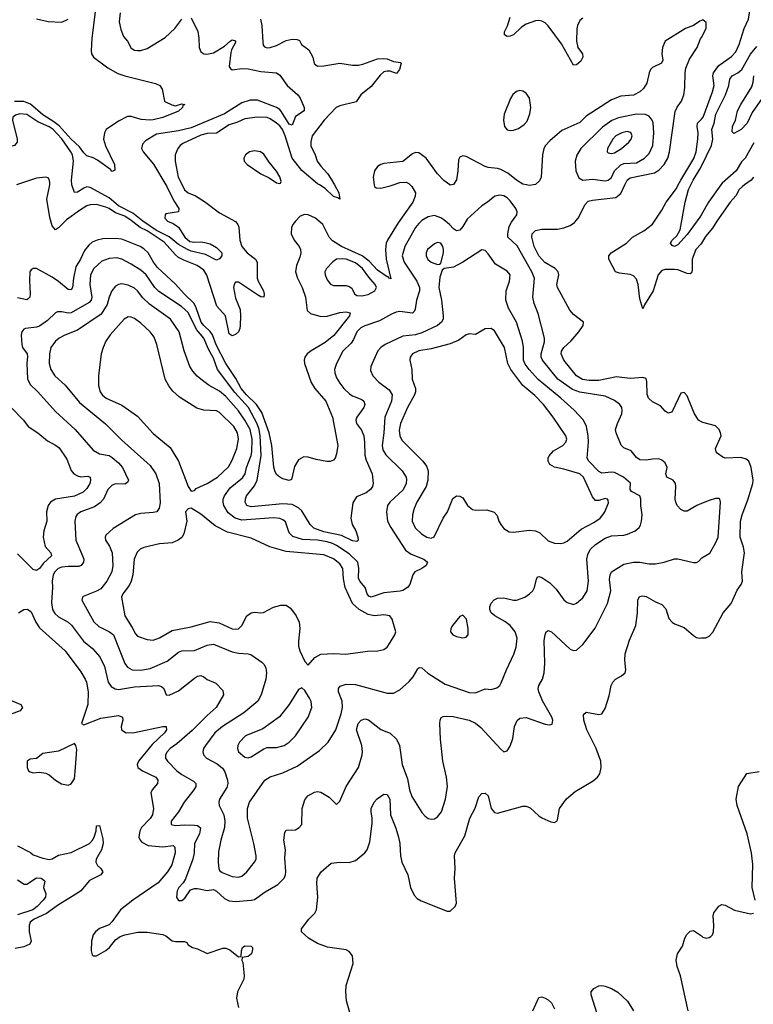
# Model space of a CAD drawing. Header units: inches. Extents: x 1603819 to 1745079, y 385938 to 533966.
# Tile 116 of 256: x 1655684 to 1660329, y 424811 to 431046. Entities that reach past the tile are written whole.
import ezdxf

# ---------------------------------------------------------------- set-up
doc = ezdxf.new("R2010")
doc.units = ezdxf.units.IN
doc.header["$MEASUREMENT"] = 0
for name, color, linetype in [('B6452', 7, 'Continuous'), ('B6453', 7, 'Continuous'), ('B6462', 7, 'Continuous'), ('B6463', 7, 'Continuous')]:
    doc.layers.add(name, color=color, linetype=linetype)

msp = doc.modelspace()

# ---------------------------------------------------------------- linework, layer by layer
at = {"layer": 'B6452', "color": 5}
for points, elevation in [([(1658156.2, 430000), (1658165.7, 429990), (1658188.9, 429948.9), (1658188.8, 429928.8), (1658172.8, 429890), (1658079.4, 429760.6), (1658011.7, 429650), (1658005, 429630), (1658000.8, 429590), (1658004.5, 429530), (1658034.5, 429405.5), (1658023, 429410), (1658017.6, 429417.6), (1658010, 429417.8), (1657950, 429461.1), (1657896.8, 429516.8), (1657851.7, 429551.7), (1657720.7, 429610), (1657665, 429645), (1657644.3, 429670), (1657603.9, 429750), (1657556.2, 429790), (1657510.2, 429809.8), (1657487.2, 429812.8), (1657458.7, 429801.3), (1657429.4, 429770.6), (1657412.9, 429750), (1657404.2, 429730), (1657402.2, 429690), (1657422.6, 429650), (1657453.9, 429610), (1657462.2, 429590), (1657463.6, 429570), (1657457.4, 429542.6), (1657435.8, 429490), (1657431, 429450), (1657442.6, 429410), (1657471.9, 429350), (1657494.2, 429290), (1657504.2, 429204.2), (1657525.4, 429185.4), (1657590, 429165.7), (1657630, 429168.7), (1657711.7, 429191.7), (1657750, 429195.2), (1657775.3, 429190), (1657771.2, 429170), (1657672.9, 429047.1), (1657618.3, 429001.7), (1657528.4, 428950), (1657503.5, 428930), (1657490.2, 428910), (1657485.4, 428890), (1657487.5, 428870), (1657529.1, 428749.1), (1657553.4, 428710), (1657621.4, 428630), (1657665.2, 428530), (1657698.6, 428350), (1657690, 428297.2), (1657680.3, 428270), (1657670, 428256.9), (1657650, 428248.4), (1657628.3, 428248.3), (1657560.5, 428260.5), (1657510, 428276), (1657482, 428278), (1657450, 428259), (1657422.8, 428217.2), (1657404.7, 428135.3), (1657390, 428128.7), (1657350, 428139.5), (1657330, 428149.5), (1657310, 428167), (1657298.3, 428190), (1657293.2, 428213.2), (1657279.7, 428350), (1657262.8, 428430), (1657218, 428558), (1657184.1, 428610), (1657119.3, 428670), (1657085.4, 428710), (1657053.2, 428773.2), (1656989.8, 428869.8), (1656927.4, 428987.4), (1656904.3, 429050), (1656890.8, 429070.8), (1656849, 429109), (1656833.7, 429130), (1656801.9, 429221.9), (1656788.1, 429248.1), (1656724.2, 429310), (1656670, 429371.8), (1656557.2, 429477.2), (1656531.8, 429510), (1656497.1, 429570), (1656470, 429595.8), (1656447.6, 429610), (1656330, 429656.6), (1656290, 429660.7), (1656210, 429657.7), (1656174, 429650), (1656143.5, 429636.4), (1656120.6, 429619.4), (1656094.9, 429585.1), (1656069.6, 429530), (1656039.4, 429480.6), (1656023.6, 429410), (1656017.2, 429350), (1656010, 429335.1), (1655990, 429336.8), (1655930, 429388.4), (1655890, 429415.3), (1655790, 429469.7), (1655769, 429471), (1655757, 429463), (1655749, 429450), (1655745.7, 429394.3), (1655750.1, 429310), (1655747.2, 429290), (1655740, 429280), (1655730, 429271.9), (1655670, 429284.1)], 520), ([(1656712.3, 430000), (1656727.8, 429967.8), (1656750, 429949.6), (1656796.9, 429930), (1656855, 429895), (1656950, 429824.2), (1657050, 429768.7), (1657066, 429750), (1657072, 429732), (1657077, 429650), (1657089.4, 429610), (1657124.1, 429570), (1657175.9, 429530), (1657187.1, 429510), (1657187.3, 429410), (1657193.8, 429390), (1657227.7, 429330), (1657232.6, 429307.4), (1657230.2, 429289.8), (1657210, 429292.1), (1657190, 429303.9), (1657070, 429385.1), (1657050, 429384.5), (1657041.1, 429370), (1657037.3, 429350), (1657050, 429283.1), (1657079.3, 429210), (1657082.3, 429170), (1657079.4, 429110), (1657077.8, 429090), (1657069.5, 429070), (1657050, 429053.2), (1657030, 429043.5), (1657010, 429056.4), (1656986.1, 429170), (1656932.9, 429232.9), (1656869, 429429), (1656850, 429459.6), (1656808.3, 429490), (1656722.4, 429522.4), (1656690, 429540.7), (1656670, 429556.9), (1656598, 429638), (1656490, 429708.5), (1656445.8, 429730), (1656390, 429775.6), (1656350, 429801.8), (1656290, 429822.6), (1656250, 429851), (1656230, 429859.2), (1656170, 429875.4), (1656130, 429873.3), (1656110, 429866.8), (1656062.7, 429837.3), (1655981.1, 429778.9), (1655930, 429727.4), (1655910, 429715.8), (1655890, 429740.5), (1655874.6, 429794.6), (1655855.8, 429910), (1655873.6, 429990), (1655874.1, 430000)], 480), ([(1656610.1, 430000), (1656616.1, 429990), (1656659.8, 429899.8), (1656692, 429850), (1656690, 429829.6), (1656610, 429816), (1656604.9, 429810), (1656603.7, 429790), (1656618.7, 429770), (1656656.3, 429756.3), (1656690, 429733.2), (1656729, 429669), (1656761.8, 429641.8), (1656790, 429636.8), (1656830, 429639.6), (1656855.9, 429635.9), (1656890, 429627.8), (1656930, 429604.2), (1656964.2, 429570), (1656963.1, 429550), (1656950, 429531.6), (1656930, 429523.5), (1656859.9, 429559.9), (1656770, 429580.2), (1656747.1, 429590), (1656690, 429622.9), (1656630.7, 429670.7), (1656550, 429711.3), (1656464.5, 429770), (1656401.2, 429821.2), (1656310, 429868.1), (1656250, 429917.9), (1656130, 429983.7), (1656110, 429987.5), (1656090, 429979.8), (1656050, 429953.3), (1656030, 429951.8), (1656015.1, 429995.1), (1656014.6, 430000)], 460), ([(1657677.4, 430000), (1657705.1, 429950), (1657711.2, 429908.8), (1657698, 429918), (1657670, 429926.8), (1657617, 429977), (1657581.9, 430000)], 480), ([(1657928.8, 430000), (1657930, 429990.5), (1657941.7, 429981.7), (1657970, 429978.9), (1658030, 429993.4), (1658048.5, 430000)], 520), ([(1658418.7, 430000), (1658410, 429998.4), (1658407.8, 430000)], 520), ([(1658936.4, 430000), (1658910, 429995.3), (1658891.8, 430000)], 520), ([(1660000, 428499.8), (1659980.9, 428510), (1659953.4, 428553.4), (1659910, 428664), (1659890, 428685.2), (1659870, 428681.2), (1659818, 428570), (1659810, 428560.9), (1659790, 428555.1), (1659770, 428566.6), (1659740.7, 428600.7), (1659690, 428627.1), (1659664.8, 428650), (1659655.8, 428675.8), (1659655.4, 428755.4), (1659650, 428774.5), (1659630, 428779.7), (1659550, 428773.1), (1659463.5, 428783.5), (1659350, 428762.2), (1659290, 428760.5), (1659247.9, 428767.9), (1659210, 428790.6), (1659128.6, 428890), (1659111.9, 428930), (1659113.9, 428946.1), (1659128.2, 428970), (1659173.6, 429010), (1659225.1, 429070), (1659251.5, 429110), (1659254, 429130), (1659190, 429178.5), (1659167.7, 429207.7), (1659088.4, 429350), (1659084.5, 429370), (1659096.8, 429430), (1659092.8, 429450), (1659074.8, 429470), (1659008, 429508), (1658970.5, 429550), (1658940.8, 429610), (1658926.5, 429670), (1658928.8, 429691.2), (1658950, 429711.5), (1658990, 429718.9), (1659090, 429720.4), (1659130, 429727.4), (1659170, 429742.9), (1659197.1, 429762.9), (1659219.5, 429790), (1659263.6, 429876.4), (1659283.2, 429896.8), (1659310, 429904.2), (1659458.7, 429921.3), (1659490, 429945.8), (1659516, 430000)], 520), ([(1660000, 429631.5), (1659995.5, 429624.5), (1659964.8, 429590), (1659942, 429530), (1659941.5, 429458.5), (1659936.6, 429443.4), (1659930, 429437.6), (1659910, 429439.9), (1659850, 429462), (1659830, 429464.6), (1659770, 429464.6), (1659750, 429458.5), (1659725.5, 429430), (1659695.4, 429330), (1659639.2, 429240.8), (1659630, 429215.3), (1659610, 429279), (1659600.1, 429370), (1659590, 429402.2), (1659570, 429423.7), (1659550, 429432.3), (1659480.9, 429440.9), (1659457, 429450), (1659414, 429530), (1659414, 429550), (1659429.6, 429570), (1659525.1, 429630), (1659563.5, 429670), (1659635.1, 429710), (1659690, 429751.5), (1659750, 429840.2), (1659776.8, 429890), (1659842.6, 429977.4), (1659854, 430000)], 480), ([(1660000, 429812.5), (1659990, 429795.1), (1659910, 429686), (1659850, 429620.9), (1659829, 429610), (1659815.4, 429615.4), (1659803.6, 429630), (1659814.8, 429650), (1659843.5, 429676.5), (1659865.1, 429714.9), (1659898.2, 429890), (1659918, 429970), (1659932.8, 430000)], 460), ([(1660000, 427981.6), (1659972.2, 427970), (1659910, 427933.5), (1659890, 427934.7), (1659870, 427944.4), (1659847.1, 427970), (1659837.3, 427990), (1659833.5, 428010), (1659839.2, 428090), (1659836.4, 428110), (1659820.7, 428130), (1659781.6, 428150), (1659775.4, 428170), (1659783.9, 428210), (1659770, 428239.7), (1659750, 428256.4), (1659730, 428265.3), (1659690, 428264.1), (1659650, 428255.8), (1659610, 428259.2), (1659590, 428274.3), (1659555, 428315), (1659510, 428335.4), (1659491.9, 428351.9), (1659459.7, 428430), (1659456.9, 428450), (1659467.9, 428490), (1659496.2, 428550), (1659499.4, 428570), (1659496.5, 428590), (1659484.2, 428610), (1659450, 428634.4), (1659390, 428661.8), (1659230, 428687.7), (1659183.8, 428703.8), (1659091.9, 428770), (1658993.9, 428890), (1658985.9, 428910), (1658986.1, 428930), (1659006.3, 429006.3), (1659006.5, 429030), (1658966.4, 429186.3), (1658941.8, 429250), (1658931.8, 429290), (1658942.4, 429410), (1658926.7, 429450), (1658833.3, 429613.3), (1658773.6, 429670), (1658773.7, 429690), (1658783.9, 429736.1), (1658796.7, 429763.3), (1658831.2, 429810), (1658833, 429830), (1658824.8, 429850), (1658790, 429898.9), (1658770, 429919), (1658750, 429929.8), (1658724.8, 429935.2), (1658692, 429928), (1658645.5, 429890), (1658610, 429868.3), (1658517.4, 429782.6), (1658490, 429736.3), (1658470, 429712.8), (1658450, 429708.4), (1658430, 429721.7), (1658405.3, 429750), (1658370, 429779.1), (1658350, 429792.1), (1658310, 429806.8), (1658270, 429798.4), (1658230, 429773.6), (1658210, 429755), (1658190, 429729.7), (1658121.7, 429610), (1658106.1, 429550), (1658117.7, 429510), (1658199.4, 429390), (1658216.1, 429350), (1658215.6, 429330), (1658196.9, 429270), (1658187.9, 429212.1), (1658181.6, 429198.4), (1658170, 429187.1), (1658090, 429197.6), (1658066.8, 429193.2), (1658038, 429182), (1657961.2, 429138.8), (1657870, 429108.4), (1657844.5, 429095.5), (1657819, 429070), (1657798.1, 429021.9), (1657782.4, 428997.6), (1657730, 428946.9), (1657688.9, 428870), (1657678, 428830), (1657679.7, 428810), (1657690, 428778), (1657710, 428744.2), (1657736.9, 428710), (1657775.1, 428675.1), (1657790, 428665.2), (1657850, 428642), (1657862, 428630), (1657868.2, 428610), (1657861.8, 428590), (1657817.6, 428530), (1657811.5, 428510), (1657815.8, 428490), (1657847.4, 428447.4), (1657863, 428410), (1657868, 428370), (1657869, 428289), (1657877.6, 428257.6), (1657915, 428170), (1657922.3, 428110), (1657916.9, 428090), (1657904.2, 428070), (1657878.4, 428050), (1657815.8, 428024.2), (1657794.1, 427985.9), (1657779.5, 427890), (1657788.8, 427850), (1657811.7, 427810), (1657824.4, 427770), (1657826.8, 427750), (1657818, 427742), (1657790, 427746), (1657720.7, 427780.7), (1657610, 427802), (1657547, 427827), (1657522.2, 427850), (1657470, 427934.9), (1657450, 427955), (1657410, 427976.8), (1657350, 427979.3), (1657150, 427961.3), (1657122.6, 427970), (1657111.7, 427990), (1657112.9, 428010), (1657120.5, 428030), (1657170, 428094.6), (1657188.4, 428130), (1657212.7, 428287.3), (1657207.4, 428410), (1657199.7, 428450), (1657186.5, 428486.5), (1657131.6, 428590), (1657045.6, 428685.6), (1656937.2, 428830), (1656910, 428902.8), (1656879, 428959), (1656850, 429029), (1656803.5, 429083.5), (1656750, 429193), (1656709.2, 429230), (1656564.7, 429324.7), (1656540.5, 429350), (1656485.6, 429430), (1656450, 429459.5), (1656390, 429497.4), (1656330.5, 429530.5), (1656298.3, 429538.3), (1656250, 429532.9), (1656203.5, 429516.4), (1656154, 429470), (1656133.1, 429430), (1656128.9, 429370), (1656141.5, 429290), (1656136.8, 429270), (1656124, 429256), (1656010, 429190.9), (1655990, 429188.3), (1655950, 429197.1), (1655923.8, 429196.2), (1655910, 429189.7), (1655858.9, 429141.1), (1655810, 429105.8), (1655790, 429098.2), (1655721, 429090), (1655710, 429085.6), (1655698, 429070), (1655692.6, 429047.4), (1655696.5, 428990), (1655701.5, 428970), (1655730.2, 428930), (1655733.6, 428913.6), (1655728.1, 428870), (1655732.6, 428772.6), (1655750, 428736.4), (1655798.5, 428690), (1655910, 428564.9), (1656034.7, 428450), (1656150, 428320.2), (1656190, 428296.8), (1656250, 428285.3), (1656270, 428274.6), (1656310, 428240.2), (1656334.5, 428210), (1656372.3, 428130), (1656365.5, 428114.5), (1656350, 428104.8), (1656290, 428106.8), (1656270, 428098.7), (1656242.6, 428070), (1656215.2, 428010), (1656193.9, 427986.1), (1656157.9, 427962.1), (1656071.7, 427930), (1656048.2, 427911.8), (1656040.2, 427899.8), (1656033, 427870), (1656039, 427750), (1656082.3, 427650), (1656089.2, 427630), (1656088.9, 427610), (1656073, 427590), (1656057.5, 427582.5), (1655990, 427583.6), (1655950, 427578.4), (1655928.3, 427570), (1655906.6, 427550), (1655896.6, 427530), (1655889.4, 427490), (1655891, 427450), (1655884.5, 427355.5), (1655891.6, 427310), (1655906.6, 427286.6), (1655930, 427264.3), (1655990, 427230.2), (1656012.4, 427212.4), (1656088.7, 427110), (1656144.2, 427064.2), (1656190.6, 427010.6), (1656220.9, 426950), (1656243.5, 426850), (1656263.7, 426823.7), (1656288.7, 426808.7), (1656310, 426803.8), (1656410, 426820.8), (1656562, 426830), (1656582.6, 426822.6), (1656596.3, 426810), (1656610.7, 426770.7), (1656630, 426768.7), (1656690, 426796.9), (1656790, 426876), (1656810, 426888.8), (1656830, 426892.4), (1656850, 426885.5), (1656870, 426868.4), (1656925.5, 426845.5), (1656970, 426797.3), (1656974, 426770), (1656927.6, 426690), (1656870, 426639.8), (1656775.5, 426544.5), (1656679.5, 426460.5), (1656636.1, 426430), (1656617.2, 426410), (1656607.2, 426390), (1656607.9, 426370), (1656618.9, 426350), (1656679.1, 426290), (1656710, 426266.2), (1656784, 426224), (1656799, 426210), (1656798.6, 426190), (1656787.5, 426170), (1656726.3, 426090), (1656690.1, 426029.9), (1656642.2, 425970), (1656643.1, 425950), (1656670, 425942.5), (1656730, 425948.3), (1656790, 425946.2), (1656810, 425943.2), (1656828, 425928), (1656823.3, 425890), (1656790.1, 425830), (1656788.1, 425770), (1656779.8, 425730), (1656734.3, 425605.7), (1656719.7, 425580.3), (1656690.5, 425550), (1656681.3, 425530), (1656677.1, 425490), (1656689, 425469), (1656710, 425467.2), (1656730, 425482.4), (1656765.3, 425534.7), (1656790, 425544.9), (1656810, 425544.6), (1656870, 425531.7), (1656910, 425538.3), (1656930, 425527.8), (1656980.1, 425480.1), (1657010, 425466.5), (1657050, 425461.5), (1657150, 425469.3), (1657170, 425474.4), (1657237.3, 425522.7), (1657318.7, 425570), (1657357.4, 425610), (1657366, 425630), (1657368, 425652.1), (1657363.3, 425736.7), (1657366, 425790), (1657356.8, 425850), (1657362, 425898), (1657370, 425913), (1657430, 425915.5), (1657453.2, 425930), (1657469.2, 425950), (1657471.8, 426050), (1657490, 426106), (1657507.3, 426130), (1657550, 426154), (1657570, 426158.4), (1657590, 426154.4), (1657642.3, 426122.3), (1657690, 426076), (1657710, 426098), (1657751.1, 426190), (1657829.8, 426310), (1657851.6, 426390), (1657854, 426410), (1657849.8, 426450), (1657816.5, 426550), (1657826.2, 426590), (1657845.1, 426610), (1657870, 426618), (1657892.7, 426612.7), (1657970, 426552), (1658030, 426528.2), (1658070, 426490.7), (1658088.2, 426450), (1658104.9, 426330), (1658138.7, 426238.7), (1658151.4, 426170), (1658165.9, 426125.9), (1658230, 426025.5), (1658250, 426003.8), (1658270, 425988.2), (1658290, 425983), (1658310, 425985.5), (1658330, 425998), (1658353.5, 426030), (1658378.9, 426110), (1658392.5, 426190), (1658386.6, 426250), (1658362.7, 426350), (1658347.4, 426490), (1658343.1, 426590), (1658345.1, 426610), (1658353, 426627), (1658365.7, 426634.3), (1658383.5, 426636.5), (1658427.5, 426632.5), (1658530, 426610.2), (1658570, 426591.6), (1658603.6, 426563.6), (1658730, 426425.5), (1658750, 426410.6), (1658770, 426416), (1658790, 426446), (1658806.9, 426493.1), (1658816.3, 426570), (1658832.6, 426607.4), (1658850, 426623.8), (1658890, 426627), (1659010, 426584.9), (1659038.4, 426581.6), (1659054.5, 426585.5), (1659058.4, 426610), (1659052.8, 426630), (1658993, 426732.9), (1658969.8, 426790), (1658966.8, 426810), (1658971.8, 426830), (1658993.6, 426870), (1659005.6, 426910), (1659009.8, 426970.2), (1659005.5, 427114.5), (1659010, 427151.3), (1659018, 427170), (1659030, 427178.4), (1659050, 427168.8), (1659170, 427060.3), (1659190, 427051.8), (1659210, 427053.7), (1659250, 427090.4), (1659328.1, 427191.9), (1659405, 427350), (1659426.1, 427430), (1659418, 427502), (1659421.5, 427530), (1659430, 427550.5), (1659510, 427598.3), (1659570, 427610.2), (1659610, 427611.1), (1659670, 427599.2), (1659710, 427600.2), (1659765.2, 427610), (1659830, 427631.4), (1659850, 427632.6), (1659950, 427608.4), (1659970, 427608), (1659983.6, 427616.4), (1660000, 427635.1)], 540), ([(1655630.2, 428590.2), (1655707.4, 428510), (1655736.9, 428470), (1655798.3, 428430), (1655859.2, 428379.2), (1655911.6, 428351.6), (1655934.2, 428334.2), (1655982.2, 428262.2), (1656010, 428190.3), (1656027.6, 428170), (1656050, 428156.8), (1656070, 428151.7), (1656115.2, 428155.2), (1656131, 428150), (1656132.6, 428130), (1656127.5, 428110), (1656110, 428078.2), (1656085.4, 428054.6), (1656030, 428028.9), (1655910.7, 428009.3), (1655879, 427990), (1655864.9, 427970), (1655853.4, 427930), (1655855.9, 427870), (1655836.2, 427810), (1655833.2, 427770), (1655845.5, 427710), (1655881.5, 427670), (1655886, 427650), (1655835.4, 427604.6), (1655808.6, 427571.4), (1655790, 427558.5), (1655770, 427564), (1655670, 427663.1)], 520), ([(1657796.8, 424676.8), (1657752.2, 424832.2), (1657747.9, 424890), (1657750.3, 424929.6), (1657794.4, 425070), (1657790, 425116.9), (1657770, 425145.6), (1657750, 425155.6), (1657633.3, 425173.3), (1657570, 425195.3), (1657512, 425230), (1657489, 425250), (1657469, 425270), (1657469.1, 425289.1), (1657514, 425350), (1657553, 425387), (1657562.4, 425410), (1657570.8, 425490), (1657564.5, 425575.5), (1657566.9, 425610), (1657591.8, 425650), (1657655.1, 425704.9), (1657710.3, 425710.3), (1657770, 425708.9), (1657810, 425722.3), (1657869.9, 425770.1), (1657883.8, 425790), (1657900.5, 425839.5), (1657915.2, 425955.2), (1657916.2, 425990), (1657908.9, 426030), (1657909.8, 426050), (1657928.7, 426091.3), (1657947.7, 426112.3), (1657990, 426141.1), (1658010, 426138.7), (1658027.1, 426110), (1658030.7, 426010.7), (1658065.9, 425925.9), (1658083, 425870), (1658090.2, 425830), (1658095.4, 425750), (1658103.8, 425710), (1658142, 425630), (1658159.2, 425550), (1658181.9, 425501.9), (1658201.3, 425481.3), (1658226.6, 425466.6), (1658390, 425401.3), (1658410, 425401.6), (1658441.6, 425430), (1658449.7, 425450.3), (1658436.3, 425610), (1658440.5, 425670), (1658437.3, 425750), (1658441.4, 425770), (1658502.3, 425877.7), (1658533.7, 425990), (1658567.1, 426052.9), (1658590, 426124), (1658610, 426144.9), (1658630, 426147.3), (1658650, 426131), (1658668.7, 426050), (1658690, 426024.9), (1658710, 426020.4), (1658870, 426066), (1658890, 426066.5), (1658914.9, 426054.9), (1658970, 426004.9), (1658990, 425992.4), (1659047.3, 425967.3), (1659070, 425962.4), (1659085.2, 425970), (1659090, 425978), (1659102, 426050), (1659147, 426113), (1659201.7, 426158.3), (1659314.9, 426225.1), (1659342.3, 426250), (1659356.2, 426270), (1659366.4, 426310), (1659362.7, 426350), (1659333.8, 426430), (1659274.8, 426550), (1659255.4, 426610), (1659253.6, 426646.4), (1659270, 426661.6), (1659350, 426646), (1659370, 426650.8), (1659390, 426684.7), (1659416.6, 426763.4), (1659429.6, 426830), (1659438.4, 426850), (1659457, 426870), (1659494.5, 426890), (1659517.4, 426910), (1659522.6, 426930), (1659515.1, 426990), (1659517.8, 427030), (1659544, 427116), (1659583.9, 427210), (1659596.4, 427290), (1659598, 427370), (1659607.2, 427392.8), (1659630, 427398.4), (1659650, 427393.7), (1659710, 427359.5), (1659750, 427342.4), (1659775.4, 427315.4), (1659794.7, 427254.7), (1659814, 427230), (1659830, 427219.3), (1659890, 427197.1), (1659950, 427145.5), (1659970, 427134.4), (1659990, 427130.4), (1660000, 427130.8)], 520), ([(1655677, 427290), (1655710, 427310.1), (1655732.4, 427312.4), (1655756.7, 427296.7), (1655785.3, 427230), (1655810, 427195.2), (1655971.9, 427050), (1656070, 426916), (1656098, 426870), (1656106, 426850), (1656116.8, 426790), (1656116.3, 426710), (1656074.8, 426590), (1656090, 426581.6), (1656197.8, 426622.2), (1656310, 426640.2), (1656334.6, 426630), (1656336.5, 426610), (1656326.5, 426570), (1656329.2, 426550), (1656358.8, 426530), (1656410, 426531.5), (1656590, 426570.2), (1656610.8, 426570), (1656614, 426550), (1656600.8, 426530), (1656522.9, 426457.1), (1656437.1, 426350), (1656427.7, 426330), (1656431.1, 426310), (1656462.4, 426290), (1656545.8, 426250), (1656558.6, 426230), (1656557.4, 426210), (1656521.7, 426170), (1656515.2, 426150), (1656530.2, 426050), (1656524.8, 426010), (1656510, 425988), (1656456, 425930), (1656444.6, 425910), (1656438.8, 425870), (1656446, 425850), (1656457.6, 425837.6), (1656496.6, 425816.6), (1656590, 425808.3), (1656655.5, 425815.5), (1656665.4, 425805.4), (1656667.7, 425770), (1656647, 425693), (1656620.6, 425650), (1656560, 425580), (1656399.5, 425470), (1656322.4, 425410), (1656270, 425335.1), (1656250, 425314.5), (1656190, 425291.2), (1656164.6, 425270), (1656149.2, 425250), (1656138, 425210), (1656136.4, 425150), (1656143.7, 425123.7), (1656150, 425117.3), (1656170, 425118), (1656230, 425152.2), (1656251.6, 425170), (1656290, 425219.1), (1656320.6, 425239.4), (1656349.7, 425250.3), (1656431.7, 425268.3), (1656490, 425267.3), (1656590, 425252.3), (1656610, 425244.2), (1656650, 425212.6), (1656670, 425208.1), (1656728.4, 425208.4), (1656741.4, 425201.4), (1656750, 425186.8), (1656778, 425170), (1656810, 425163), (1656870, 425133), (1656970, 425166.4), (1656990, 425166), (1657014.9, 425154.9), (1657070, 425112), (1657086, 425114), (1657088.7, 425148.7), (1657095.3, 425170), (1657110, 425181), (1657150, 425178), (1657158, 425170), (1657158.8, 425158.8), (1657150.6, 425130), (1657130, 425114), (1657092.7, 425107.3), (1657091.3, 425088.7), (1657096.3, 425076.3), (1657105.7, 424990), (1657102.6, 424970), (1657063.7, 424890), (1657055.8, 424850), (1657068.2, 424790)], 520), ([(1655610, 426742.3), (1655690.4, 426710), (1655701.6, 426690), (1655687.7, 426670), (1655601.4, 426638.6)], 480), ([(1655670, 425814.7), (1655751.4, 425771.4), (1655770, 425756.9), (1655830, 425736.3), (1655870, 425728), (1655890, 425731), (1655930, 425755.3), (1656010, 425772.7), (1656126.8, 425830), (1656145, 425850), (1656155.2, 425870), (1656167.2, 425910), (1656170, 425942), (1656190, 425942.8), (1656210, 425858), (1656212.2, 425830), (1656201.9, 425790), (1656167.6, 425730), (1656166, 425710), (1656175.6, 425690), (1656197.6, 425670), (1656210.2, 425650), (1656196.9, 425630), (1656126.2, 425593.8), (1656070.8, 425530), (1656050, 425514.8), (1655930, 425440.2), (1655854.1, 425385.9), (1655774.7, 425350), (1655749.5, 425330), (1655744.2, 425310), (1655744.3, 425270), (1655755.9, 425210), (1655747.8, 425192.2), (1655710, 425173.7), (1655655, 425165)], 480), ([(1655670, 425599), (1655711.6, 425571.6), (1655730, 425572.6), (1655790, 425611.3), (1655819.1, 425610), (1655837, 425597), (1655842.6, 425590), (1655835.2, 425550), (1655850.2, 425510), (1655847.6, 425490), (1655832.3, 425470), (1655795.1, 425430), (1655766.6, 425410), (1655670, 425376.8)], 460), ([(1659916.5, 424770), (1659868.7, 424990), (1659846.6, 425050), (1659839.7, 425090), (1659849.6, 425130), (1659880.4, 425179.6), (1659895.1, 425230), (1659907.1, 425252.9), (1659930, 425274.8), (1659950, 425278.8), (1660000, 425243.4)], 480), ([(1659340.5, 424750), (1659302.3, 424870), (1659301.7, 424890), (1659318, 424910), (1659350, 424927.2), (1659370.3, 424930.3), (1659390, 424926.4), (1659430, 424910.3), (1659470, 424887.2), (1659531.5, 424830), (1659570.2, 424770)], 480), ([(1658933.3, 424770), (1658970, 424854), (1658990, 424858), (1659010, 424850.4), (1659030, 424839.3), (1659050, 424820.5), (1659070, 424782.8)], 480)]:
    msp.add_lwpolyline(points, dxfattribs=dict(at, elevation=elevation))
for points, elevation in [([(1658610, 429588.7), (1658490, 429511.6), (1658430, 429479.8), (1658370.4, 429469.6), (1658359.1, 429460.9), (1658344.9, 429415.1), (1658338.4, 429350), (1658355.4, 429270), (1658365.5, 429170), (1658364.4, 429150), (1658354.9, 429130), (1658328.9, 429110), (1658230, 429062.5), (1658190, 429051), (1658110, 429042.2), (1657998.7, 428990), (1657970.3, 428970), (1657951.6, 428948.4), (1657906.9, 428850), (1657904.1, 428824.1), (1657920.2, 428790), (1657958.5, 428750), (1658023, 428703), (1658043.2, 428670), (1658037.5, 428630), (1657996.6, 428530), (1657990.1, 428430), (1657979.3, 428350), (1657982.9, 428322.9), (1658002.3, 428290), (1658105.2, 428190), (1658130.2, 428150), (1658133.7, 428133.7), (1658130.2, 428110), (1658111, 428069), (1658026.7, 427990), (1658012.6, 427970), (1658006.7, 427930), (1658013.4, 427870), (1658033, 427830), (1658126, 427686), (1658161.9, 427661.9), (1658243, 427630), (1658264.9, 427610), (1658257.1, 427590), (1658250, 427583.6), (1658230.6, 427570), (1658185.7, 427550), (1658173.4, 427530), (1658153.8, 427470), (1658138.5, 427450), (1658110, 427432.4), (1658092.3, 427427.7), (1657990, 427417.2), (1657910, 427389), (1657895, 427395), (1657884, 427410), (1657871.3, 427451.3), (1657837.8, 427490), (1657828.5, 427508.5), (1657830.4, 427570.4), (1657825.6, 427610), (1657770, 427662.9), (1657690, 427715.9), (1657664.8, 427730), (1657630, 427740.6), (1657570, 427749.3), (1657475.1, 427755.1), (1657413, 427773), (1657390, 427795.6), (1657365.8, 427865.8), (1657350, 427879.3), (1657330, 427887.9), (1657290, 427891.6), (1657090, 427876), (1657048.5, 427888.5), (1657003.9, 427923.9), (1656976.3, 427970), (1656971.2, 427990), (1656972.5, 428010), (1656980.2, 428030), (1657017.5, 428082.5), (1657095, 428145), (1657111.5, 428170), (1657120.3, 428210), (1657150, 428285.3), (1657154.1, 428310), (1657156.4, 428390), (1657142.1, 428450), (1657110, 428509.9), (1657069, 428570), (1656990, 428661), (1656950, 428693.2), (1656883.5, 428730), (1656841, 428761), (1656808.1, 428788.1), (1656780, 428820), (1656761.4, 428850), (1656724.4, 428950), (1656692.7, 429070), (1656639.7, 429150), (1656505.6, 429245.6), (1656464.1, 429284.1), (1656430, 429329.8), (1656410, 429346.5), (1656370, 429365.4), (1656330, 429373.3), (1656310, 429369.8), (1656290, 429359.3), (1656267.7, 429330), (1656250.2, 429290), (1656236.8, 429243.2), (1656198.8, 429181.2), (1656050, 429079.1), (1655970, 429049.1), (1655934.3, 429030), (1655910.1, 429009.9), (1655881.6, 428970), (1655872.4, 428930), (1655869.5, 428870), (1655880.9, 428830), (1655905.4, 428790), (1655971.9, 428731.9), (1656062.6, 428622.6), (1656227.8, 428487.8), (1656330, 428382.6), (1656510, 428223.9), (1656546.5, 428170), (1656567.1, 428110), (1656572.7, 427987.3), (1656567.7, 427952.3), (1656552.2, 427930), (1656530, 427924.4), (1656450, 427919.8), (1656418, 427910), (1656275, 427825), (1656230, 427782.7), (1656224.2, 427770), (1656227.4, 427750), (1656252.9, 427712.9), (1656269.5, 427669.5), (1656274.1, 427590), (1656266.4, 427550), (1656236.6, 427490), (1656197.1, 427442.9), (1656170, 427427), (1656086.4, 427393.6), (1656081.6, 427390), (1656076.5, 427370), (1656152.4, 427232.4), (1656184, 427204), (1656252.9, 427170), (1656278.5, 427150), (1656350, 426968.7), (1656366.3, 426946.3), (1656396.3, 426930), (1656450, 426926.5), (1656510, 426936.6), (1656617.2, 426982.8), (1656690, 427040.2), (1656710, 427048.3), (1656790, 427052.2), (1656870, 427086.2), (1656910, 427092), (1657030, 427043.1), (1657070, 427033.5), (1657131, 427031), (1657146.3, 427026.3), (1657217.3, 426977.3), (1657230, 426964.4), (1657242, 426942), (1657247.1, 426910), (1657242.6, 426870), (1657213.8, 426770), (1657192, 426730), (1657102.7, 426657.3), (1656967.3, 426570), (1656918.5, 426530), (1656859.7, 426450), (1656848.3, 426430), (1656843.9, 426410), (1656847.6, 426390), (1656867.2, 426370), (1656933.3, 426333.3), (1656967.1, 426307.1), (1656982.8, 426282.8), (1656999.8, 426230), (1657000.9, 426210), (1656995.2, 426184.8), (1656948.9, 426110), (1656944.2, 426090), (1656947, 426070), (1656977.4, 426010), (1656983.6, 425970), (1656980.2, 425930), (1656956.9, 425850), (1656942.7, 425777.3), (1656940.1, 425710), (1656945.2, 425670), (1656950, 425658.3), (1656965.3, 425645.3), (1657030, 425619.2), (1657070, 425615.1), (1657090, 425622.9), (1657123, 425650), (1657169.8, 425710), (1657180.3, 425730), (1657181.8, 425750), (1657166.2, 425830), (1657125.8, 425990), (1657126.2, 426050), (1657139.3, 426090), (1657235.1, 426230), (1657270, 426252.3), (1657350, 426276.9), (1657439.9, 426319.9), (1657581.2, 426418.8), (1657636.9, 426470), (1657685.3, 426550), (1657719.8, 426650), (1657726.8, 426690), (1657725.8, 426730), (1657701.8, 426790), (1657702.7, 426810), (1657713.9, 426826.1), (1657750, 426837.5), (1657810, 426835.8), (1658010, 426781.5), (1658050, 426781.3), (1658090, 426803.1), (1658150, 426854.3), (1658175.2, 426884.8), (1658204.4, 426935.6), (1658210, 426942.4), (1658217.2, 426942.8), (1658230, 426942.6), (1658267.4, 426907.4), (1658377.8, 426837.8), (1658530, 426786.4), (1658570, 426783.5), (1658630, 426808.9), (1658670, 426804.6), (1658704.9, 426815.1), (1658722.9, 426830), (1658733.3, 426846.7), (1658765.6, 426930), (1658812, 427028), (1658828.2, 427071.8), (1658833.8, 427130), (1658820.9, 427170), (1658788.4, 427210), (1658755.5, 427235.5), (1658693, 427270), (1658668.7, 427290), (1658659.8, 427310), (1658659.8, 427330), (1658670, 427352), (1658688.5, 427371.5), (1658710, 427383.6), (1658750, 427383.9), (1658810, 427370.2), (1658830, 427370.2), (1658882.6, 427390), (1658912.3, 427410), (1658932.3, 427430), (1658943.9, 427450), (1658955.9, 427504.1), (1658962.9, 427517.1), (1658970, 427520.7), (1658990, 427514), (1659040, 427480), (1659080.2, 427440.2), (1659130, 427373), (1659150, 427354.9), (1659190, 427343.7), (1659210, 427350.4), (1659250, 427385.3), (1659277.1, 427430), (1659285.7, 427490), (1659274.2, 427630), (1659280.2, 427659.8), (1659296.3, 427690), (1659330, 427721.9), (1659390, 427763.2), (1659430, 427776.6), (1659510, 427781.7), (1659532.4, 427787.6), (1659581.6, 427810), (1659606, 427830), (1659614.2, 427845.8), (1659621.7, 427870), (1659625.1, 427910), (1659617.1, 427970), (1659616.8, 428010), (1659611, 428030), (1659557.4, 428057.4), (1659549.8, 428070), (1659550.4, 428110.4), (1659506, 428150), (1659450, 428178.5), (1659430, 428180.7), (1659370, 428174.8), (1659350, 428185.7), (1659287, 428250), (1659275.9, 428270), (1659284.5, 428370), (1659283.7, 428410), (1659271.8, 428470), (1659253.5, 428510), (1659193.6, 428573.6), (1659110.6, 428650), (1658966.7, 428766.7), (1658908.7, 428830), (1658884.4, 428864.4), (1658874.5, 428890), (1658874, 428970), (1658867.3, 429010), (1658829.1, 429130), (1658779.5, 429219.5), (1658761.9, 429270), (1658763.6, 429330), (1658784.6, 429390), (1658789.7, 429430), (1658770, 429454.3), (1658697.3, 429497.3), (1658650, 429564.4), (1658630, 429585.4)], 560), ([(1658330, 429634.6), (1658310, 429627), (1658266.9, 429590), (1658257.6, 429570), (1658258.2, 429550), (1658268.3, 429528.3), (1658290, 429511.5), (1658330, 429494.9), (1658342.7, 429497.3), (1658350, 429504.7), (1658367, 429570), (1658367.7, 429590), (1658364, 429610), (1658350.8, 429630)], 560), ([(1657727.4, 429532.6), (1657690.7, 429530), (1657666.2, 429513.8), (1657627.4, 429470), (1657616.9, 429450), (1657617.3, 429430), (1657630, 429399.3), (1657652.1, 429372.1), (1657670, 429362.3), (1657750, 429362.5), (1657770, 429357.5), (1657786.5, 429346.5), (1657803.5, 429310), (1657819.3, 429299.3), (1657850, 429296.9), (1657890, 429306.5), (1657932.9, 429330), (1657943.2, 429350), (1657935.6, 429370), (1657895.2, 429415.2), (1657854.8, 429470), (1657810, 429506.7), (1657750, 429528.7)], 540), ([(1656370, 429164.5), (1656344.4, 429150), (1656257.7, 429050), (1656230.2, 429010), (1656211.5, 428970), (1656200.3, 428930), (1656182.4, 428790), (1656182.8, 428730), (1656193.4, 428690), (1656207.8, 428667.8), (1656231.7, 428650), (1656330, 428604.6), (1656430, 428534.7), (1656530, 428425.3), (1656636.3, 428336.3), (1656688.9, 428250), (1656750, 428090.8), (1656770, 428061), (1656790, 428064.7), (1656802, 428078), (1656870, 428108.9), (1656935.8, 428150), (1657006.3, 428213.7), (1657030, 428256.5), (1657058.2, 428330), (1657068.3, 428390), (1657063.6, 428430), (1657040.5, 428470), (1656950, 428558.3), (1656930, 428569), (1656850, 428573.8), (1656805.1, 428585.1), (1656695.6, 428655.6), (1656654.5, 428694.5), (1656627.8, 428727.8), (1656606, 428770), (1656552.8, 428990), (1656536, 429036), (1656509.8, 429070), (1656450, 429124.9), (1656410, 429153.6), (1656390, 429162.8)], 580), ([(1658670, 429089.6), (1658630, 429087.8), (1658570, 429053.3), (1658530, 429056.1), (1658510, 429050.8), (1658463.9, 429016.1), (1658410, 428993.6), (1658290, 428962.3), (1658210, 428949.9), (1658170.2, 428930), (1658155.9, 428910), (1658155, 428890), (1658167.6, 428830), (1658169.3, 428770), (1658190.1, 428710.1), (1658190.8, 428690), (1658184.6, 428670), (1658139.2, 428590), (1658095.6, 428490), (1658086.7, 428446.7), (1658090.2, 428410), (1658103.9, 428383.9), (1658236.6, 428250), (1658259.3, 428219.3), (1658269.5, 428190), (1658267.3, 428130), (1658258, 428090), (1658198.4, 427990), (1658181.3, 427950), (1658171.3, 427911.3), (1658169.3, 427870), (1658187.3, 427827.3), (1658227.6, 427790), (1658261.6, 427770), (1658290, 427763.6), (1658308.6, 427771.4), (1658364.5, 427890), (1658392.7, 427930), (1658426.3, 428013.7), (1658450, 428030.4), (1658470, 428028.5), (1658490, 428017.6), (1658518.8, 427970), (1658550, 427945.4), (1658570, 427940.2), (1658642.3, 427942.3), (1658687.1, 427927.1), (1658706.9, 427906.9), (1658717, 427870), (1658729.2, 427849.2), (1658750, 427823.8), (1658783.4, 427803.4), (1658810, 427800.3), (1658910, 427813), (1658950, 427809.1), (1658976.4, 427796.4), (1659030, 427744.9), (1659070, 427730.3), (1659110, 427728.9), (1659130, 427733.1), (1659150, 427744.6), (1659239.6, 427820.4), (1659318.1, 427861.9), (1659358.3, 427890), (1659376.9, 427910), (1659387.8, 427930), (1659412.4, 427987.6), (1659410, 428004), (1659406.6, 428010), (1659390, 428015), (1659350, 428001.7), (1659330, 428002.2), (1659310, 428025.1), (1659253.8, 428150), (1659229.9, 428169.9), (1659130, 428200.7), (1659070, 428213.3), (1659040.3, 428230), (1659029.1, 428250), (1659029.8, 428270), (1659036.5, 428283.5), (1659064.5, 428315.5), (1659123.5, 428350), (1659142.7, 428370), (1659147.7, 428390), (1659142.5, 428410), (1659061.2, 428530), (1658999.5, 428610), (1658946, 428666), (1658870.4, 428730), (1658792.7, 428830), (1658773.8, 428870), (1658753.3, 428970), (1658690, 429075.6)], 580), ([(1656770, 427953.2), (1656750, 427949.2), (1656734, 427930), (1656742.4, 427870), (1656723.2, 427790), (1656710, 427766.4), (1656687, 427750), (1656650, 427733.8), (1656570, 427726.3), (1656470, 427703.4), (1656447.3, 427692.7), (1656426.9, 427673.1), (1656408.6, 427630), (1656400.2, 427530), (1656388.9, 427491.1), (1656376.4, 427463.6), (1656337.7, 427410), (1656329.1, 427389.1), (1656350.2, 427270), (1656396.5, 427196.5), (1656416.1, 427156.1), (1656430, 427141.2), (1656490, 427120.2), (1656530, 427117.3), (1656570, 427132.4), (1656650, 427178.6), (1656770, 427201), (1656890, 427234.2), (1656946.5, 427226.5), (1657030, 427188.6), (1657050, 427185.6), (1657070, 427189.1), (1657090, 427210.4), (1657122, 427270), (1657150, 427290.2), (1657170, 427294.4), (1657210, 427289.1), (1657227.7, 427292.3), (1657290, 427326), (1657337.5, 427337.5), (1657370, 427338), (1657399.3, 427319.3), (1657434.4, 427270), (1657452.4, 427230), (1657457, 427190), (1657448.2, 427110), (1657450, 427078), (1657458, 427050), (1657490, 426981), (1657510, 426958), (1657552.1, 427007.9), (1657590, 427027.2), (1657670, 427033.1), (1657749, 427029), (1657886.4, 427046.4), (1657950.9, 427049.1), (1657990, 427057.6), (1658010, 427073), (1658030, 427102.4), (1658059.1, 427150), (1658065.1, 427170), (1658042.9, 427250), (1658026.6, 427270), (1657990, 427276.8), (1657930, 427269.9), (1657890, 427279.7), (1657833.6, 427310), (1657790, 427349.2), (1657744.5, 427450), (1657733.8, 427506.2), (1657730.3, 427570.3), (1657710, 427600.2), (1657670, 427632.9), (1657610, 427657.7), (1657370, 427679.1), (1657267.8, 427707.8), (1657150, 427763.7), (1657000.6, 427800.6), (1656921.2, 427841.2), (1656830, 427915.4)], 580), ([(1658490, 427275.1), (1658470, 427267.3), (1658423.8, 427210), (1658413, 427190), (1658410.7, 427170), (1658426.8, 427150), (1658450, 427139.3), (1658490, 427130.7), (1658510, 427134.8), (1658522.7, 427150), (1658523.6, 427190), (1658511.9, 427250)], 580), ([(1657470, 426815.3), (1657450, 426804), (1657391.1, 426708.9), (1657328.5, 426631.5), (1657223.8, 426556.2), (1657114, 426510), (1657074.9, 426470), (1657064.9, 426450), (1657062.3, 426430), (1657068.9, 426410), (1657110, 426376.5), (1657130, 426371.4), (1657150, 426378.6), (1657230, 426429.2), (1657250, 426436.9), (1657310, 426436.5), (1657358.4, 426450), (1657391.1, 426470), (1657430, 426510.4), (1657509.7, 426630), (1657532.6, 426690), (1657530, 426728.7), (1657519.7, 426750), (1657490, 426799)], 580), ([(1656030, 426462), (1655930, 426414.4), (1655830, 426398.7), (1655790, 426367), (1655750, 426362.7), (1655731, 426350), (1655730.7, 426310), (1655740.7, 426290), (1655750, 426282), (1655770, 426276.3), (1655810, 426280.4), (1655850, 426274), (1655870, 426264.2), (1655910.4, 426230), (1655947.8, 426207.8), (1655990, 426198.6), (1656010, 426206.5), (1656030, 426239.1), (1656037.8, 426310), (1656045.2, 426425.2), (1656038.7, 426450)], 520)]:
    msp.add_lwpolyline(points, close=True, dxfattribs=dict(at, elevation=elevation))
at = {"layer": 'B6453', "color": 5}
for points, elevation in [([(1656166.7, 431130), (1656140.8, 430930), (1656136.5, 430850), (1656138.7, 430830), (1656150.4, 430810), (1656242.1, 430742.1), (1656306.2, 430706.2), (1656350, 430690.2), (1656543.1, 430643.1), (1656570.4, 430630.4), (1656585.8, 430605.8), (1656600.7, 430530), (1656606.4, 430526.4), (1656646.8, 430506.8), (1656670, 430501.7), (1656710, 430513.7), (1656730.4, 430510), (1656717.3, 430502.7), (1656715.3, 430490), (1656690, 430467.7), (1656590, 430426), (1656528.3, 430411.7), (1656509.2, 430409.2), (1656454, 430414), (1656390, 430432.8), (1656366.1, 430433.9), (1656310, 430404.5), (1656230.8, 430350), (1656220.5, 430330), (1656214.9, 430290), (1656226.5, 430246.5), (1656284.2, 430130), (1656286.8, 430093.2), (1656270, 430084.5), (1656258.2, 430098.2), (1656176.2, 430156.2), (1656150, 430170.7), (1656110, 430183.9), (1656090, 430202.2), (1656062.2, 430242.1), (1656010, 430289.2), (1655933.5, 430373.5), (1655900, 430400), (1655830, 430442.8), (1655751.3, 430511.3), (1655710, 430527.8), (1655651.2, 430528.8)], 440), ([(1656321, 431090), (1656313.3, 431033.3), (1656324, 430984), (1656340.9, 430940.9), (1656365.5, 430910), (1656390, 430866.4), (1656410, 430852.9), (1656430.2, 430850.2), (1656450.3, 430850.3), (1656490, 430864.1), (1656606, 430934), (1656665.6, 430990), (1656709.8, 431050)], 460), ([(1655790, 431051.2), (1655864.9, 431035.1), (1655950, 431030.2), (1655990, 431049.2)], 440), ([(1656770, 431058), (1656812, 430972), (1656818.2, 430930), (1656819.5, 430870), (1656830, 430843), (1656850, 430830.4), (1656868, 430828), (1656910, 430835.5), (1656980.4, 430879.6), (1657015.6, 430910), (1657030, 430918), (1657050, 430913.4), (1657050, 430902.7), (1657025.1, 430854.9), (1657021.6, 430838.4), (1657010.2, 430750.3), (1657017.6, 430737.6), (1657030, 430728.6), (1657090, 430736.6), (1657130, 430735), (1657210, 430719.2), (1657310.7, 430710), (1657330, 430695.5), (1657378.4, 430630), (1657445.7, 430570), (1657459.5, 430550), (1657485.5, 430490), (1657484.9, 430470), (1657430, 430432.2), (1657410, 430378.7), (1657390, 430384.1), (1657341.8, 430461.8), (1657330, 430476.8), (1657310.5, 430490.5), (1657190, 430536.1), (1657143.3, 430536.7), (1657090, 430520.2), (1656980.2, 430450), (1656770, 430361.2), (1656690, 430341.8), (1656550, 430321.2), (1656480.8, 430279.2), (1656461.6, 430258.4), (1656455.6, 430230), (1656465.2, 430210), (1656531.8, 430131.8), (1656610.1, 430000)], 460), ([(1657209.2, 431050), (1657217.1, 431010), (1657223.4, 430903.4), (1657225.9, 430885.9), (1657234.4, 430874.4), (1657250, 430868.3), (1657270, 430869.3), (1657310, 430883.2), (1657370, 430915), (1657410, 430922), (1657440.9, 430920.9), (1657454.8, 430914.8), (1657468.4, 430888.4), (1657515.4, 430855.4), (1657540.2, 430810), (1657547.9, 430767.9), (1657570, 430752.4), (1657610, 430754), (1657710, 430770.2), (1657790, 430759), (1657830, 430759.2), (1657855.8, 430764.2), (1657950, 430797.8), (1657990, 430801.1), (1658010, 430798), (1658050, 430781.7), (1658094.4, 430774.4), (1658099.1, 430770), (1658087.7, 430730), (1658070, 430706), (1658030, 430719.4), (1658010, 430721.2), (1657990, 430715.6), (1657965.2, 430694.8), (1657910, 430622.7), (1657843.5, 430570), (1657814.1, 430525.9), (1657710, 430499.9), (1657688.3, 430490), (1657611.5, 430410), (1657536.1, 430310), (1657527.1, 430272.9), (1657528, 430248), (1657555.1, 430190), (1657567.7, 430150), (1657590, 430117.8), (1657633, 430073), (1657656.9, 430036.9), (1657677.4, 430000)], 480), ([(1659250, 431055.4), (1659230, 431040.7), (1659215.8, 431010), (1659211.8, 430988.2), (1659208.9, 430910), (1659217.8, 430870), (1659247.2, 430830), (1659250.2, 430810), (1659235.7, 430784.3), (1659210, 430760.9), (1659190, 430758.7), (1659114.3, 430894.3), (1659030, 431007.5), (1659010, 431026.1), (1658990, 431037.1), (1658970, 431041.1), (1658950, 431038.7), (1658890, 431017.1), (1658861.3, 430998.7), (1658810, 430950.7), (1658790, 430941), (1658770, 430940.8), (1658753.3, 430950), (1658753.3, 430970), (1658772.7, 431007.3), (1658790, 431063)], 480), ([(1660000, 431041.6), (1659990, 431038), (1659950, 431009.4), (1659898.8, 430990), (1659770.6, 430910), (1659754, 430870), (1659750.4, 430830), (1659754.9, 430790), (1659748.2, 430771.8), (1659690, 430742.9), (1659677.1, 430730), (1659668.8, 430710), (1659655.4, 430644.6), (1659632.6, 430610), (1659610.2, 430590), (1659570, 430569.2), (1659490, 430562.4), (1659430, 430538.7), (1659270, 430435.4), (1659230, 430395), (1659115.8, 430344.2), (1659040.7, 430279.3), (1659012, 430250), (1659001.7, 430230), (1658994.9, 430190), (1658985.8, 430050), (1658975, 430025), (1658950, 430002.4), (1658936.4, 430000)], 520), ([(1659516, 430000), (1659530, 430029.2), (1659550, 430045.1), (1659702.9, 430077.1), (1659730, 430094.1), (1659765.3, 430130), (1659786.7, 430170), (1659797.6, 430210), (1659834.2, 430465.8), (1659846.7, 430493.3), (1659875, 430530), (1659889, 430570), (1659896.2, 430616.2), (1659896.5, 430710), (1659901.2, 430738.8), (1659924.4, 430795.6), (1659973.6, 430870), (1659995.4, 430924.6), (1660000, 430933)], 520), ([(1656014.6, 430000), (1656011.3, 430030), (1656025.6, 430150), (1656017.5, 430190), (1656007.1, 430210), (1655950, 430290.8), (1655895.7, 430350), (1655870, 430367.8), (1655799.2, 430399.2), (1655730, 430446), (1655684.7, 430450), (1655657.8, 430442.2), (1655641.3, 430430), (1655638.3, 430410), (1655668.9, 430290), (1655667, 430270), (1655650.2, 430249.8), (1655588.2, 430231.8), (1655446, 430210), (1655350, 430171.1), (1655338.7, 430161.3), (1655303.1, 430090), (1655240, 430020), (1655226.3, 430000)], 460), ([(1657581.9, 430000), (1657570, 430007.8), (1657470, 430090.3), (1657408.9, 430170), (1657365.5, 430310), (1657347.2, 430350), (1657330, 430373.4), (1657310.2, 430390.2), (1657270, 430417.6), (1657250, 430425.9), (1657190, 430428.6), (1657110, 430419), (1657063, 430397), (1657010, 430380.1), (1656930, 430327.7), (1656870, 430325.3), (1656830, 430314.4), (1656717.5, 430262.5), (1656699.2, 430250), (1656684.7, 430230), (1656668.5, 430190), (1656667.4, 430150), (1656688.1, 430050), (1656712.3, 430000)], 480), ([(1659854, 430000), (1659869.2, 430030), (1659951.7, 430168.3), (1659966.6, 430210), (1659978.2, 430290), (1659979.3, 430330), (1659973.7, 430370), (1659976.4, 430390), (1660000, 430417.4)], 480), ([(1658407.8, 430000), (1658370, 430027.3), (1658329.8, 430069.8), (1658257.6, 430170), (1658210, 430202.2), (1658190, 430205.1), (1658170, 430196.4), (1658110, 430148.9), (1657990, 430135.7), (1657970, 430129.8), (1657950, 430117.2), (1657931.2, 430088.8), (1657922.5, 430050), (1657928.8, 430000)], 520), ([(1658891.8, 430000), (1658870, 430005.7), (1658829.8, 430030), (1658773.7, 430073.7), (1658730, 430096.8), (1658710, 430104.2), (1658650, 430110.6), (1658630, 430117.5), (1658510, 430179.7), (1658490, 430184.2), (1658470, 430175.1), (1658462, 430158), (1658458, 430090), (1658448.8, 430031.2), (1658430, 430002), (1658418.7, 430000)], 520), ([(1659932.8, 430000), (1659947.5, 430030), (1659990, 430099.4), (1660000, 430119.6)], 460), ([(1655874.1, 430000), (1655874.7, 430014.7), (1655870, 430036), (1655864, 430044), (1655849.7, 430049.7), (1655790, 430041.8), (1655663.8, 430000)], 480), ([(1658048.5, 430000), (1658090, 430015), (1658130, 430017.8), (1658148.3, 430008.3), (1658156.2, 430000)], 520)]:
    msp.add_lwpolyline(points, dxfattribs=dict(at, elevation=elevation))
for points, elevation in [([(1658850, 430597.4), (1658830, 430591.5), (1658807, 430573), (1658791.9, 430548.1), (1658751.7, 430448.3), (1658746.5, 430410), (1658752.9, 430370), (1658770, 430349.4), (1658790, 430344.2), (1658810, 430346.3), (1658841.8, 430358.2), (1658878, 430382), (1658896.2, 430403.8), (1658914.8, 430450), (1658921, 430490), (1658912.2, 430550), (1658890, 430581.3), (1658870, 430594.3)], 520), ([(1659590, 430447.2), (1659476.1, 430423.9), (1659432.8, 430407.2), (1659373.3, 430366.7), (1659236.5, 430230), (1659211.2, 430188.8), (1659201.3, 430150), (1659204.5, 430090), (1659225, 430045), (1659250, 430030.2), (1659310, 430037.4), (1659390, 430025.3), (1659410, 430030.2), (1659430, 430047.5), (1659450.4, 430090), (1659490, 430127.7), (1659510, 430136.6), (1659590, 430140.7), (1659639.2, 430170), (1659670, 430199.6), (1659692.4, 430250), (1659698.9, 430330), (1659693.9, 430393.9), (1659688.7, 430410), (1659670, 430434.5), (1659646.1, 430446.2)], 540), ([(1659530, 430338.4), (1659495.3, 430330), (1659458.5, 430310), (1659438.7, 430290), (1659405.2, 430230), (1659404.2, 430210), (1659410, 430203.7), (1659430, 430198.6), (1659450, 430203.5), (1659494.6, 430230), (1659540.3, 430270), (1659555, 430290), (1659560.7, 430310), (1659552.7, 430332.7)], 560), ([(1657170, 430216.5), (1657139.1, 430210), (1657114, 430190), (1657102.4, 430170), (1657104.9, 430150), (1657124.9, 430130), (1657210.7, 430070), (1657264.4, 430044.4), (1657310, 430014), (1657330, 430008), (1657335.3, 430010), (1657338.4, 430021.6), (1657330, 430052), (1657310, 430086.6), (1657263, 430143), (1657230, 430195.1), (1657209.3, 430210)], 520)]:
    msp.add_lwpolyline(points, close=True, dxfattribs=dict(at, elevation=elevation))
at = {"layer": 'B6462', "color": 5}
for points, elevation in [([(1660273.3, 430000), (1660259.3, 429990), (1660238.8, 429970), (1660219, 429930), (1660183.1, 429890), (1660096.8, 429770), (1660070, 429725), (1660026.7, 429673.3), (1660000, 429631.5)], 480), ([(1660123.8, 430000), (1660044.5, 429890), (1660000, 429812.5)], 460), ([(1660000, 427130.8), (1660028, 427132), (1660050, 427141.6), (1660071.8, 427168.2), (1660138.2, 427290), (1660187.7, 427350), (1660226, 427434), (1660251.6, 427470), (1660259.6, 427490), (1660256, 427550), (1660272.1, 427670), (1660266.6, 427706.6), (1660245.7, 427770), (1660248.6, 427870), (1660257.2, 427910), (1660294.1, 428005.9), (1660325.8, 428110), (1660327.6, 428130), (1660316, 428210), (1660300.3, 428250), (1660284.1, 428264.1), (1660250, 428272.9), (1660149.8, 428269.8), (1660135.3, 428275.3), (1660100.9, 428300.9), (1660092.8, 428310), (1660088.3, 428330), (1660124.5, 428410), (1660122, 428430), (1660112, 428450), (1660090, 428473.6), (1660010, 428494.5), (1660000, 428499.8)], 520), ([(1660000, 427635.1), (1660002.3, 427637.7), (1660052.8, 427667.2), (1660090, 427730.4), (1660105.8, 427770), (1660121.1, 427990), (1660116, 428010), (1660110, 428014), (1660090, 428014), (1660050, 428002.4), (1660000, 427981.6)], 540), ([(1660340.5, 425470), (1660321.1, 425550), (1660324.8, 425695.2), (1660318, 425770), (1660289, 425890), (1660227, 426070), (1660219.8, 426110), (1660234, 426190), (1660287.5, 426272.5), (1660366, 426286)], 480), ([(1660000, 425243.4), (1660010, 425236.3), (1660030, 425230.6), (1660050, 425234), (1660059.1, 425240.9), (1660070, 425251), (1660075.8, 425270), (1660078.9, 425310), (1660074, 425370), (1660079.6, 425390), (1660110, 425433), (1660130, 425442.4), (1660150, 425439.5), (1660210, 425407.2), (1660310, 425384.4), (1660330, 425388.4)], 480)]:
    msp.add_lwpolyline(points, dxfattribs=dict(at, elevation=elevation))
at = {"layer": 'B6463', "color": 5}
for points, elevation in [([(1660000, 430417.4), (1660010.8, 430430), (1660071.2, 430590), (1660080.5, 430630), (1660072.7, 430690), (1660076.1, 430710), (1660110, 430755.9), (1660190, 430812.2), (1660217.7, 430842.4), (1660239.4, 430890), (1660271.9, 430990), (1660297.3, 431050), (1660305.3, 431090), (1660285.8, 431205.8), (1660227, 431287), (1660166.6, 431450), (1660146.6, 431470), (1660066, 431510), (1660049, 431529), (1660029.5, 431570), (1660010, 431580.4), (1660000, 431582.3)], 480), ([(1660000, 430933), (1660031.1, 430990), (1660030, 431028), (1660010, 431045.2), (1660000, 431041.6)], 520), ([(1660000, 430119.6), (1660064.5, 430250), (1660072.8, 430290), (1660067, 430350), (1660081.5, 430390), (1660091.3, 430448.7), (1660153.7, 430570), (1660173.9, 430630), (1660179.5, 430670), (1660194.6, 430690), (1660230, 430709.1), (1660255.1, 430730), (1660310, 430827.5), (1660350, 430877)], 460), ([(1660385, 430550), (1660321.4, 430458.6), (1660289.4, 430390), (1660251.6, 430350), (1660206, 430326), (1660195.1, 430335.1), (1660197.3, 430370), (1660215.4, 430410), (1660229.5, 430469.5), (1660249.8, 430510), (1660319.8, 430620.2), (1660328.6, 430650), (1660331.2, 430690)], 440), ([(1660332.9, 430267.1), (1660276.6, 430170), (1660253.5, 430146.5), (1660219.8, 430090), (1660131, 430010), (1660123.8, 430000)], 460), ([(1660330, 430048.7), (1660315.2, 430030), (1660273.3, 430000)], 480)]:
    msp.add_lwpolyline(points, dxfattribs=dict(at, elevation=elevation))

doc.saveas('drawing.dxf')
